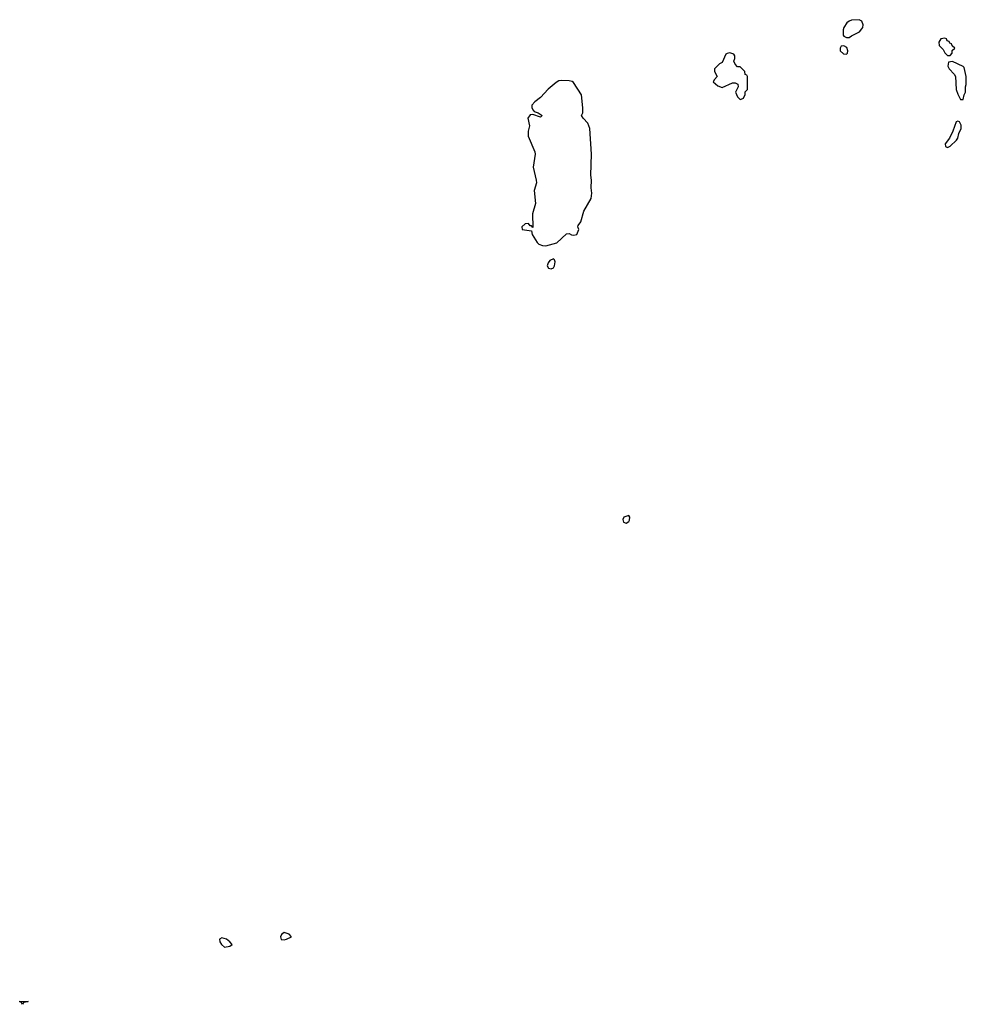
# Model space of a CAD drawing. Header units: inches. Extents: x 1861287 to 2052918, y 204622 to 437896.
# Tile 190 of 215: x 2000169 to 2007475, y 357128 to 364729. Entities that reach past the tile are written whole.
import ezdxf

# ---------------------------------------------------------------- set-up
doc = ezdxf.new("R2010")
doc.units = ezdxf.units.IN
doc.header["$MEASUREMENT"] = 0
doc.layers.add('C0305', color=7, linetype='Continuous')
doc.layers.add('C0306', color=7, linetype='Continuous')

msp = doc.modelspace()

# ---------------------------------------------------------------- linework, layer by layer
at = {"layer": 'C0305', "color": 5}
for points, elevation in [([(2001730, 357642), (2001710.4, 357630), (2001713.4, 357610), (2001726.3, 357590), (2001750, 357570.4), (2001790, 357576.3), (2001809.2, 357590), (2001791.6, 357610), (2001764.2, 357630)], 160), ([(2002210, 357681.7), (2002190, 357668.2), (2002180.9, 357650), (2002187.8, 357627.8), (2002210, 357624.6), (2002229.4, 357630), (2002266, 357650), (2002249.2, 357670)], 160), ([(2000190, 357128), (2000182, 357142), (2000170, 357146), (2000168.9, 357151.1), (2000234, 357150), (2000230, 357146), (2000198, 357142)], 140)]:
    msp.add_lwpolyline(points, close=True, dxfattribs=dict(at, elevation=elevation))
at = {"layer": 'C0306', "color": 5, "elevation": 160}
for points in [[(2006649.3, 364729.3), (2006590, 364726), (2006570, 364719), (2006554.4, 364705.6), (2006531.3, 364670), (2006524.7, 364650), (2006524.7, 364610), (2006530, 364602), (2006550, 364592), (2006570, 364592), (2006590, 364604.7), (2006650, 364636), (2006670, 364658), (2006677.2, 364670), (2006679.3, 364690), (2006670, 364719)], [(2007310, 364586), (2007278, 364582), (2007263.6, 364556.4), (2007264.7, 364530), (2007298, 364498), (2007310, 364474), (2007330, 364454), (2007350, 364454), (2007366, 364470), (2007367.3, 364492.7), (2007386, 364510), (2007367.3, 364527.3), (2007362, 364542), (2007347.3, 364547.3), (2007342, 364562), (2007327.3, 364567.3), (2007322, 364582)], [(2006530, 364528), (2006510, 364526), (2006502, 364510), (2006502, 364490), (2006526.4, 364466.4), (2006550, 364462), (2006558, 364470), (2006562, 364490), (2006553.6, 364513.6)], [(2005650, 364474), (2005630, 364468.7), (2005618, 364462), (2005590, 364398), (2005571.6, 364388.4), (2005532, 364350), (2005532, 364330), (2005551.3, 364290), (2005531.6, 364268.4), (2005522, 364250), (2005558, 364218), (2005590, 364204.7), (2005670, 364242), (2005690, 364242), (2005712.7, 364232.7), (2005714, 364210), (2005694, 364170), (2005710, 364134), (2005730, 364114), (2005750, 364122), (2005755.3, 364124.7), (2005767.3, 364152.7), (2005768.4, 364171.6), (2005786, 364190), (2005786, 364290), (2005782, 364302), (2005767.3, 364307.3), (2005766, 364330), (2005730, 364366), (2005710, 364366), (2005690, 364386), (2005682, 364410), (2005688.7, 364430), (2005688.7, 364450), (2005682, 364462)], [(2007370, 364406), (2007338, 364402), (2007334, 364370), (2007342, 364350), (2007382, 364310), (2007392, 364290), (2007398, 364190), (2007410, 364154), (2007430, 364114), (2007450, 364114), (2007458, 364150), (2007468, 364170), (2007468, 364210), (2007475.3, 364230), (2007475.3, 364290), (2007459, 364359), (2007450, 364368)], [(2004350, 364259.3), (2004330, 364256), (2004310, 364245.2), (2004248.3, 364191.7), (2004190, 364129.2), (2004144, 364096), (2004122, 364070), (2004121, 364050), (2004130.9, 364030.9), (2004141, 364021), (2004172, 364010), (2004202, 363990), (2004190, 363978), (2004130, 363998), (2004110, 363995.3), (2004091, 363970), (2004104, 363910), (2004092.3, 363867.7), (2004094, 363830), (2004144, 363710), (2004147.7, 363690), (2004132.8, 363590), (2004156.4, 363490), (2004157.1, 363470), (2004139.1, 363410), (2004150.7, 363310), (2004127.3, 363230), (2004130, 363126), (2004118, 363138), (2004110, 363138), (2004095.1, 363155.1), (2004070, 363154.5), (2004045.5, 363130), (2004046, 363110), (2004118, 363098), (2004124.7, 363070), (2004162, 363010), (2004176.9, 362996.9), (2004205.4, 362985.4), (2004230, 362984.7), (2004313.6, 363006.4), (2004390, 363076), (2004410, 363078), (2004427.5, 363067.5), (2004444.9, 363064.9), (2004470, 363071.3), (2004484, 363110), (2004478, 363130), (2004480.4, 363139.6), (2004499, 363170), (2004524, 363250), (2004579.3, 363350), (2004582.7, 363370), (2004585.2, 363390), (2004579.3, 363430), (2004583.5, 363490), (2004578.4, 363530), (2004582.7, 363690), (2004568.7, 363890), (2004554, 363930), (2004518, 363970), (2004506, 363990), (2004515.3, 364010), (2004515.3, 364050), (2004504, 364150), (2004444.7, 364244.7), (2004432.5, 364252.5), (2004410, 364257.2)], [(2007410, 363946), (2007398, 363942), (2007371.6, 363868.4), (2007346, 363814), (2007312, 363770), (2007314, 363750), (2007330, 363742), (2007350, 363752), (2007400.4, 363799.6), (2007410, 363814), (2007418, 363850), (2007435.3, 363890), (2007434.6, 363914.6), (2007422, 363942)], [(2004290, 362882), (2004260.7, 362870), (2004247.2, 362852.8), (2004239.1, 362830), (2004250, 362811), (2004270, 362804.9), (2004290, 362814), (2004297.4, 362830), (2004301, 362861), (2004296.4, 362876.4)], [(2004870, 360901.2), (2004831, 360890), (2004823, 360870), (2004830, 360851.3), (2004850, 360842.8), (2004870, 360856), (2004874.7, 360865.3), (2004878, 360890)]]:
    msp.add_lwpolyline(points, close=True, dxfattribs=at)

doc.saveas('drawing.dxf')
